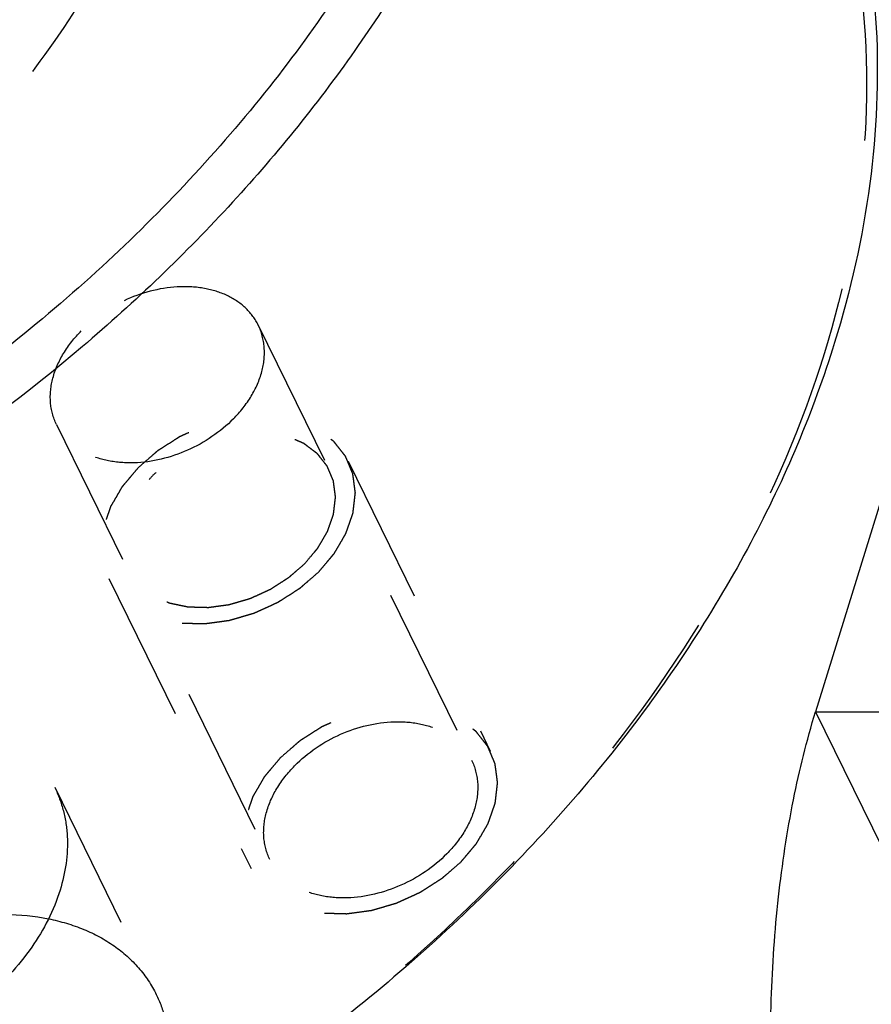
# Model space of a CAD drawing. Header units: millimetres. Extents: x 0 to 410, y 0 to 287.
# Tile 28 of 57: x 309 to 322, y 143 to 158. Entities that reach past the tile are written whole.
import ezdxf

# ---------------------------------------------------------------- set-up
doc = ezdxf.new("R2010")
doc.units = ezdxf.units.MM
doc.header["$LTSCALE"] = 22.55
doc.linetypes.add('HIDDEN', pattern=[0.2, 0.1, -0.1])
doc.layers.get('0').update_dxf_attribs({"linetype": 'CONTINUOUS'})
for name, color, linetype in [('02___PRT_ALL_AXES', 7, 'CONTINUOUS'), ('1_ASSI', 7, 'CONTINUOUS'), ('DEFAULT_2', 8, 'HIDDEN')]:
    doc.layers.add(name, color=color, linetype=linetype)

msp = doc.modelspace()

# ---------------------------------------------------------------- linework, layer by layer
at = {"color": 3, "linetype": 'Continuous'}
msp.add_line((327.80156, 168.43135), (321.3868, 147.67319), dxfattribs=at)
at = {"color": 9, "linetype": 'Continuous'}
msp.add_line((321.3868, 147.67319), (337.50537, 147.67319), dxfattribs=at)
at = {"color": 7, "linetype": 'Continuous'}
for points, knots in [([(316.40819, 163.00277), (316.08389, 161.95333), (315.17974, 159.85681), (313.22634, 156.94184), (310.70694, 154.25683), (306.7059, 151.10382), (302.03092, 148.81328), (297.08794, 147.58451), (293.42388, 147.23982), (289.92388, 147.48417), (286.71422, 148.31345), (283.9149, 149.70609), (281.6382, 151.62127), (279.98722, 153.99145), (279.04116, 156.71591), (278.83632, 159.66967), (279.18031, 161.65101), (279.45729, 162.63536)], [0, 0, 0, 0, 0.06108061, 0.12599342, 0.1942451, 0.2649363, 0.40851813, 0.47919189, 0.54741618, 0.61229723, 0.67334199, 0.7305941, 0.7847314, 0.83705392, 0.88927642, 0.94313646, 1, 1, 1, 1]), ([(317.02124, 162.69197), (316.46927, 160.90578), (315.12299, 158.29881), (312.65852, 155.248), (309.62046, 152.339), (305.11586, 149.37152), (300.05632, 147.48132), (295.89452, 146.72948), (291.93692, 146.51916), (288.12286, 147.07641), (284.78369, 148.4817), (282.6691, 149.87611), (280.94398, 151.60314), (280.08214, 152.95557), (279.7361, 153.66068)], [0, 0, 0, 0, 0.12078804, 0.18574167, 0.25305938, 0.39181947, 0.53098893, 0.5987902, 0.66437218, 0.78665929, 0.84339041, 0.89736984, 0.94925379, 1, 1, 1, 1]), ([(321.19474, 162.24379), (321.51963, 161.58181), (322.03746, 160.17187), (322.37267, 157.91349), (322.26662, 155.55592), (321.91393, 153.99162), (321.67313, 153.21242)], [0, 0, 0, 0, 0.23908674, 0.48292405, 0.73557479, 1, 1, 1, 1]), ([(321.67313, 153.21242), (321.35316, 152.17699), (320.4707, 150.10806), (318.5751, 147.21865), (316.13489, 144.54127), (313.23563, 142.16739), (309.97474, 140.1759), (305.35396, 138.14606), (301.61076, 137.33385), (299.13278, 137.19186)], [0, 0, 0, 0, 0.11137341, 0.22950651, 0.35360559, 0.48219621, 0.61335721, 0.74492656, 1, 1, 1, 1])]:
    msp.add_open_spline(points, degree=3, knots=knots, dxfattribs=at)
at = {"color": 3, "linetype": 'Continuous'}
msp.add_open_spline([(321.8906, 136.43369), (321.71797, 136.78549), (321.41202, 137.56796), (321.07414, 138.84955), (320.83765, 140.27633), (320.71205, 141.79455), (320.70227, 143.34708), (320.80874, 144.87515), (321.02714, 146.32084), (321.25305, 147.24036), (321.3868, 147.67319)], degree=3, knots=[0, 0, 0, 0, 0.10259909, 0.2191496, 0.34650035, 0.48075443, 0.61760692, 0.75260437, 0.88139074, 1, 1, 1, 1], dxfattribs=at)
at = {"layer": '02___PRT_ALL_AXES', "color": 8, "linetype": 'HIDDEN'}
for p, q in [((313.02063, 153.47322), (316.22357, 146.94632)), ((309.99079, 151.98639), (313.19373, 145.45949))]:
    msp.add_line(p, q, dxfattribs=at)
at = {"layer": '02___PRT_ALL_AXES', "color": 7, "linetype": 'Continuous'}
msp.add_open_spline([(285.55345, 156.90116), (285.78723, 156.42478), (286.36951, 155.51106), (287.535, 154.34426), (288.96364, 153.40219), (291.2196, 152.45277), (293.79641, 152.07626), (296.47019, 152.21834), (299.28193, 152.7263), (302.7002, 154.00333), (305.74357, 156.00815), (307.79611, 157.9735), (309.46117, 160.03466), (310.37074, 161.79598), (310.74367, 163.00277)], degree=3, knots=[0, 0, 0, 0, 0.05074605, 0.10262989, 0.15660919, 0.21334011, 0.33562657, 0.40120826, 0.46900933, 0.60817831, 0.7469382, 0.81425579, 0.87920929, 1, 1, 1, 1], dxfattribs=at)
at = {"layer": '02___PRT_ALL_AXES', "color": 8, "linetype": 'HIDDEN'}
for points, knots in [([(286.46858, 155.03633), (286.70235, 154.55995), (287.28463, 153.64623), (288.45012, 152.47943), (289.87877, 151.53736), (292.13473, 150.58794), (294.71153, 150.21143), (297.38532, 150.35351), (300.19706, 150.86147), (303.61533, 152.1385), (306.65869, 154.14332), (308.71124, 156.10867), (310.37629, 158.16983), (311.28587, 159.93115), (311.65879, 161.13794)], [0, 0, 0, 0, 0.05074605, 0.10262989, 0.15660919, 0.21334011, 0.33562657, 0.40120826, 0.46900933, 0.60817831, 0.7469382, 0.81425579, 0.87920929, 1, 1, 1, 1]), ([(313.02063, 153.47322), (312.97528, 153.56568), (312.84678, 153.73997), (312.5707, 153.92813), (312.23038, 154.03759), (311.7079, 154.07379), (311.03051, 153.90579), (310.55967, 153.58891), (310.3639, 153.39074)], [0, 0, 0, 0, 0.10199028, 0.20943326, 0.32580614, 0.4518941, 0.72412531, 1, 1, 1, 1]), ([(309.99079, 151.98639), (309.94042, 152.08907), (309.87872, 152.32411), (309.92152, 152.69788), (310.08659, 153.06776), (310.26201, 153.2876), (310.3639, 153.39074)], [0, 0, 0, 0, 0.22234085, 0.45900363, 0.71814478, 1, 1, 1, 1]), ([(312.64752, 152.06888), (312.74941, 152.17201), (312.92483, 152.39185), (313.0899, 152.76174), (313.13271, 153.1355), (313.071, 153.37055), (313.02063, 153.47322)], [0, 0, 0, 0, 0.28185522, 0.54099637, 0.77765915, 1, 1, 1, 1]), ([(312.64752, 152.06888), (312.45176, 151.87071), (311.98092, 151.55382), (311.30352, 151.38583), (310.78105, 151.42203), (310.44072, 151.53148), (310.16465, 151.71965), (310.03615, 151.89394), (309.99079, 151.98639)], [0, 0, 0, 0, 0.27587469, 0.5481059, 0.67419386, 0.79056674, 0.89800972, 1, 1, 1, 1]), ([(313.56684, 146.86384), (313.76263, 147.06202), (314.23354, 147.37894), (314.91102, 147.54693), (315.43356, 147.51066), (315.77389, 147.40112), (316.04995, 147.21287), (316.17835, 147.03849), (316.2237, 146.94602)], [0, 0, 0, 0, 0.27587275, 0.54811591, 0.67420409, 0.79057287, 0.89801123, 1, 1, 1, 1]), ([(313.1936, 145.45978), (313.14325, 145.56244), (313.08166, 145.79748), (313.12453, 146.17113), (313.28957, 146.54094), (313.46497, 146.76071), (313.56684, 146.86384)], [0, 0, 0, 0, 0.2223383, 0.45901496, 0.71813203, 1, 1, 1, 1]), ([(316.2237, 146.94602), (316.27406, 146.84337), (316.33564, 146.60833), (316.29277, 146.23468), (316.12773, 145.86487), (315.95234, 145.64509), (315.85046, 145.54197)], [0, 0, 0, 0, 0.2223383, 0.45901496, 0.71813203, 1, 1, 1, 1]), ([(315.85046, 145.54197), (315.65468, 145.34378), (315.18377, 145.02687), (314.50628, 144.85888), (313.98374, 144.89514), (313.64341, 145.00469), (313.36735, 145.19294), (313.23896, 145.36732), (313.1936, 145.45978)], [0, 0, 0, 0, 0.27587275, 0.54811591, 0.67420409, 0.79057287, 0.89801123, 1, 1, 1, 1])]:
    msp.add_open_spline(points, degree=3, knots=knots, dxfattribs=at)
at = {"layer": '1_ASSI', "color": 8, "linetype": 'HIDDEN'}
msp.add_line((309.96427, 146.54036), (311.48948, 143.43231), dxfattribs=at)
for points, knots in [([(303.59849, 144.99846), (303.69274, 145.30343), (304.00495, 145.90807), (304.59184, 146.53568), (305.16591, 146.96605), (305.80237, 147.33657), (306.65754, 147.65625), (307.70287, 147.78531), (308.67243, 147.64526), (309.3579, 147.29253), (309.75793, 146.89171), (309.90514, 146.66083), (309.96422, 146.54045)], [0, 0, 0, 0, 0.12088515, 0.25298351, 0.32206574, 0.39208722, 0.53136414, 0.66458286, 0.78696477, 0.89729039, 0.94921471, 1, 1, 1, 1]), ([(309.96422, 146.54045), (310.01969, 146.42742), (310.10807, 146.1866), (310.18599, 145.66411), (310.126, 145.25761), (310.04592, 144.99846)], [0, 0, 0, 0, 0.23956827, 0.48388309, 1, 1, 1, 1]), ([(310.04592, 144.99846), (309.95168, 144.6935), (309.63946, 144.08885), (309.05258, 143.46124), (308.4785, 143.03087), (307.84204, 142.66035), (306.98687, 142.34067), (305.94155, 142.21161), (304.97198, 142.35166), (304.28652, 142.70439), (303.88648, 143.10521), (303.73928, 143.33609), (303.6802, 143.45647)], [0, 0, 0, 0, 0.12088515, 0.25298351, 0.32206574, 0.39208722, 0.53136414, 0.66458286, 0.78696477, 0.89729039, 0.94921471, 1, 1, 1, 1]), ([(305.29824, 142.32395), (305.49116, 142.71193), (306.06013, 143.43826), (307.20652, 144.2176), (308.52449, 144.64699), (309.44703, 144.65213), (309.87184, 144.56716)], [0, 0, 0, 0, 0.24052204, 0.5000267, 0.75951684, 1, 1, 1, 1]), ([(309.87184, 144.56716), (310.05251, 144.53102), (310.39799, 144.42966), (310.86153, 144.18118), (311.23701, 143.84835), (311.41921, 143.57548), (311.48943, 143.4324)], [0, 0, 0, 0, 0.27047634, 0.52474294, 0.76601599, 1, 1, 1, 1]), ([(311.48943, 143.4324), (311.5449, 143.31937), (311.63327, 143.07855), (311.7112, 142.55606), (311.65121, 142.14956), (311.57113, 141.89041)], [0, 0, 0, 0, 0.23956827, 0.48388309, 1, 1, 1, 1])]:
    msp.add_open_spline(points, degree=3, knots=knots, dxfattribs=at)
at = {"layer": 'DEFAULT_2', "color": 8, "linetype": 'HIDDEN'}
for p, q in [((314.36882, 151.43526), (316.50412, 147.08399)), ((310.7779, 149.67309), (312.91319, 145.32182)), ((321.3868, 147.67319), (322.60697, 145.18675))]:
    msp.add_line(p, q, dxfattribs=at)
for points, knots in [([(283.90963, 153.21242), (284.46161, 154.99861), (285.80788, 157.60557), (288.27235, 160.65637), (291.3104, 163.56536), (295.81498, 166.53284), (300.87451, 168.42305), (305.03629, 169.1749), (308.99389, 169.38522), (312.80795, 168.828), (316.14711, 167.42273), (318.26171, 166.02832), (319.98684, 164.30132), (320.84869, 162.94889), (321.19474, 162.24379)], [0, 0, 0, 0, 0.12078806, 0.18574171, 0.25305937, 0.39181932, 0.53098876, 0.59879, 0.66437199, 0.78665918, 0.84339035, 0.89736986, 0.94925382, 1, 1, 1, 1]), ([(284.21616, 153.05701), (284.54706, 154.12781), (285.47167, 156.26688), (287.47156, 159.23827), (290.05171, 161.97168), (294.14693, 165.17345), (298.92789, 167.48576), (303.97434, 168.70239), (307.70621, 169.02051), (311.26156, 168.73304), (314.51017, 167.84527), (317.32841, 166.38078), (319.60038, 164.38335), (321.22046, 161.92587), (322.10974, 159.11583), (322.23559, 156.08405), (321.82932, 154.06078), (321.51913, 153.05701)], [0, 0, 0, 0, 0.06112248, 0.12610548, 0.19444265, 0.26521461, 0.40884744, 0.47945792, 0.54754432, 0.61221833, 0.67301022, 0.73000818, 0.78395286, 0.83621239, 0.8885488, 0.9427034, 1, 1, 1, 1]), ([(321.51913, 153.05701), (321.18823, 151.98622), (320.26362, 149.84715), (318.26373, 146.87576), (315.68357, 144.14235), (311.58836, 140.94058), (306.8074, 138.62827), (301.76095, 137.41164), (298.02908, 137.09351), (294.47373, 137.38098), (291.22512, 138.26876), (288.40688, 139.73325), (286.13491, 141.73068), (284.51483, 144.18816), (283.62555, 146.9982), (283.49969, 150.02997), (283.90597, 152.05324), (284.21616, 153.05701)], [0, 0, 0, 0, 0.06112248, 0.12610548, 0.19444265, 0.26521461, 0.40884744, 0.47945792, 0.54754432, 0.61221833, 0.67301022, 0.73000818, 0.78395286, 0.83621239, 0.8885488, 0.9427034, 1, 1, 1, 1]), ([(313.92662, 149.77085), (313.94616, 149.79405), (313.98525, 149.84046), (314.04394, 149.91006), (314.09265, 149.96812), (314.12714, 150.00864), (314.14624, 150.03198), (314.16227, 150.04895), (314.17178, 150.06799), (314.18673, 150.09265), (314.21184, 150.13616), (314.24831, 150.19812), (314.28436, 150.26017), (314.31006, 150.30354), (314.32407, 150.32841), (314.33648, 150.34683), (314.34164, 150.36611), (314.35105, 150.39151), (314.36633, 150.43611), (314.38885, 150.49975), (314.4109, 150.56342), (314.42684, 150.60798), (314.43522, 150.63345), (314.44352, 150.65252), (314.44415, 150.67175), (314.44765, 150.69733), (314.45253, 150.74212), (314.46023, 150.80611), (314.46743, 150.87004), (314.473, 150.91492), (314.47543, 150.94036), (314.47934, 150.96003), (314.47529, 150.97744), (314.47266, 151.00145), (314.46677, 151.04309), (314.45909, 151.10279), (314.45092, 151.16233), (314.44571, 151.20419), (314.44201, 151.22785), (314.44124, 151.24633), (314.43281, 151.26198), (314.42424, 151.28383), (314.40799, 151.3216), (314.38548, 151.37583), (314.36252, 151.42986), (314.34692, 151.46792), (314.33732, 151.48931), (314.33202, 151.50637), (314.3195, 151.51953), (314.30532, 151.53843), (314.27932, 151.57087), (314.24286, 151.61758), (314.20596, 151.66403), (314.18058, 151.69684), (314.16543, 151.71516), (314.1559, 151.73009), (314.13936, 151.74049), (314.11975, 151.75593), (314.0843, 151.78222), (314.03429, 151.8202), (313.9839, 151.85786), (313.94897, 151.8846), (313.92853, 151.89933), (313.91454, 151.91193), (313.89544, 151.91857), (313.87176, 151.9295), (313.82949, 151.94766), (313.76956, 151.97417), (313.70934, 152.00029), (313.66748, 152.01898), (313.64315, 152.02908), (313.62604, 152.03826), (313.6046, 152.04134), (313.57753, 152.04758), (313.52944, 152.05749), (313.46114, 152.07223), (313.39261, 152.08658), (313.34484, 152.09704), (313.31727, 152.10242), (313.29737, 152.10813), (313.27449, 152.10745), (313.24503, 152.10878), (313.19298, 152.11006), (313.1189, 152.11248), (313.04466, 152.1145), (312.99284, 152.11634), (312.96302, 152.11678), (312.94124, 152.11883), (312.91723, 152.11431), (312.886, 152.11057), (312.83097, 152.10294), (312.75255, 152.09267), (312.67409, 152.082), (312.61913, 152.07493), (312.58779, 152.07032), (312.5641, 152.06847), (312.54114, 152.06045), (312.51027, 152.05191), (312.45638, 152.03595), (312.37932, 152.01373), (312.30232, 151.99114), (312.24833, 151.9757), (312.21762, 151.96634), (312.19418, 151.96083), (312.1723, 151.94954), (312.14258, 151.93651), (312.09083, 151.91277), (312.01674, 151.87937), (311.9428, 151.84564), (311.89085, 151.82237), (311.86144, 151.80859), (311.8386, 151.7996), (311.81877, 151.78549), (311.79128, 151.76846), (311.74367, 151.73783), (311.67537, 151.69454), (311.60728, 151.65095), (311.55937, 151.62075), (311.53235, 151.60304), (311.51108, 151.59101), (311.49367, 151.57422), (311.4691, 151.55348), (311.42674, 151.51643), (311.34156, 151.44286), (311.2687, 151.37962), (311.2201, 151.3375)], [0, 0, 0, 0, 0.015625, 0.03125, 0.046875, 0.0546875, 0.05859375, 0.0625, 0.06640625, 0.0703125, 0.078125, 0.09375, 0.109375, 0.1171875, 0.12109375, 0.125, 0.12890625, 0.1328125, 0.140625, 0.15625, 0.171875, 0.1796875, 0.18359375, 0.1875, 0.19140625, 0.1953125, 0.203125, 0.21875, 0.234375, 0.2421875, 0.24609375, 0.25, 0.25390625, 0.2578125, 0.265625, 0.28125, 0.296875, 0.3046875, 0.30859375, 0.3125, 0.31640625, 0.3203125, 0.328125, 0.34375, 0.359375, 0.3671875, 0.37109375, 0.375, 0.37890625, 0.3828125, 0.390625, 0.40625, 0.421875, 0.4296875, 0.43359375, 0.4375, 0.44140625, 0.4453125, 0.453125, 0.46875, 0.484375, 0.4921875, 0.49609375, 0.5, 0.50390625, 0.5078125, 0.515625, 0.53125, 0.546875, 0.5546875, 0.55859375, 0.5625, 0.56640625, 0.5703125, 0.578125, 0.59375, 0.609375, 0.6171875, 0.62109375, 0.625, 0.62890625, 0.6328125, 0.640625, 0.65625, 0.671875, 0.6796875, 0.68359375, 0.6875, 0.69140625, 0.6953125, 0.703125, 0.71875, 0.734375, 0.7421875, 0.74609375, 0.75, 0.75390625, 0.7578125, 0.765625, 0.78125, 0.796875, 0.8046875, 0.80859375, 0.8125, 0.81640625, 0.8203125, 0.828125, 0.84375, 0.859375, 0.8671875, 0.87109375, 0.875, 0.87890625, 0.8828125, 0.890625, 0.90625, 0.921875, 0.9296875, 0.93359375, 0.9375, 0.94140625, 0.9453125, 0.953125, 0.96875, 1, 1, 1, 1]), ([(313.71517, 149.89324), (313.74816, 149.9324), (313.79771, 149.99111), (313.85526, 150.05969), (313.88436, 150.09388), (313.90048, 150.11357), (313.914, 150.12789), (313.92203, 150.14396), (313.93464, 150.16477), (313.95582, 150.20147), (313.9866, 150.25375), (314.01702, 150.30611), (314.0387, 150.3427), (314.05052, 150.36368), (314.06099, 150.37923), (314.06535, 150.39549), (314.07329, 150.41693), (314.08618, 150.45456), (314.10518, 150.50826), (314.12378, 150.56198), (314.13723, 150.59957), (314.14431, 150.62107), (314.15131, 150.63715), (314.15184, 150.65338), (314.15479, 150.67496), (314.15891, 150.71275), (314.1654, 150.76675), (314.17148, 150.82069), (314.17618, 150.85856), (314.17823, 150.88002), (314.18153, 150.89661), (314.17811, 150.91131), (314.1759, 150.93156), (314.17092, 150.96669), (314.16444, 151.01707), (314.15755, 151.06731), (314.15315, 151.10263), (314.15003, 151.12259), (314.14939, 151.13818), (314.14227, 151.15138), (314.13504, 151.16982), (314.12133, 151.20169), (314.10234, 151.24745), (314.08296, 151.29303), (314.0698, 151.32515), (314.06171, 151.34319), (314.05723, 151.35759), (314.04666, 151.36869), (314.0347, 151.38464), (314.01277, 151.41201), (313.982, 151.45142), (313.95086, 151.49062), (313.92945, 151.5183), (313.91667, 151.53376), (313.90863, 151.54636), (313.89467, 151.55513), (313.87813, 151.56816), (313.84821, 151.59034), (313.80602, 151.62238), (313.7635, 151.65416), (313.73403, 151.67672), (313.71679, 151.68915), (313.70498, 151.69978), (313.68887, 151.70538), (313.66889, 151.71461), (313.63322, 151.72993), (313.58266, 151.75229), (313.53185, 151.77433), (313.49652, 151.7901), (313.476, 151.79863), (313.46156, 151.80637), (313.44347, 151.80897), (313.42062, 151.81423), (313.38005, 151.8226), (313.32242, 151.83504), (313.2646, 151.84714), (313.2243, 151.85597), (313.20103, 151.86051), (313.18424, 151.86532), (313.16494, 151.86475), (313.14008, 151.86587), (313.09617, 151.86695), (313.03366, 151.869), (312.97102, 151.8707), (312.9273, 151.87225), (312.90214, 151.87262), (312.88376, 151.87435), (312.8635, 151.87054), (312.83715, 151.86738), (312.79072, 151.86097), (312.72457, 151.85216), (312.65831, 151.84363), (312.60543, 151.83585), (312.56544, 151.83273), (312.5267, 151.81919), (312.47461, 151.8048), (312.40968, 151.78543), (312.34458, 151.76696), (312.29276, 151.75115), (312.25321, 151.74185), (312.21629, 151.72281), (312.16613, 151.70083), (312.10381, 151.67209), (312.04114, 151.64416), (311.99153, 151.6209), (311.95298, 151.60572), (311.91952, 151.58191), (311.87313, 151.55319), (311.81582, 151.51616), (311.758, 151.47987), (311.71242, 151.44998), (311.67652, 151.42968), (311.64713, 151.40133), (311.60568, 151.36635), (311.53419, 151.3038), (311.47256, 151.25064), (311.43155, 151.21511)], [0, 0, 0, 0, 0.03125, 0.046875, 0.0546875, 0.05859375, 0.0625, 0.06640625, 0.0703125, 0.078125, 0.09375, 0.109375, 0.1171875, 0.12109375, 0.125, 0.12890625, 0.1328125, 0.140625, 0.15625, 0.171875, 0.1796875, 0.18359375, 0.1875, 0.19140625, 0.1953125, 0.203125, 0.21875, 0.234375, 0.2421875, 0.24609375, 0.25, 0.25390625, 0.2578125, 0.265625, 0.28125, 0.296875, 0.3046875, 0.30859375, 0.3125, 0.31640625, 0.3203125, 0.328125, 0.34375, 0.359375, 0.3671875, 0.37109375, 0.375, 0.37890625, 0.3828125, 0.390625, 0.40625, 0.421875, 0.4296875, 0.43359375, 0.4375, 0.44140625, 0.4453125, 0.453125, 0.46875, 0.484375, 0.4921875, 0.49609375, 0.5, 0.50390625, 0.5078125, 0.515625, 0.53125, 0.546875, 0.5546875, 0.55859375, 0.5625, 0.56640625, 0.5703125, 0.578125, 0.59375, 0.609375, 0.6171875, 0.62109375, 0.625, 0.62890625, 0.6328125, 0.640625, 0.65625, 0.671875, 0.6796875, 0.68359375, 0.6875, 0.69140625, 0.6953125, 0.703125, 0.71875, 0.734375, 0.7421875, 0.75, 0.7578125, 0.765625, 0.78125, 0.796875, 0.8046875, 0.8125, 0.8203125, 0.828125, 0.84375, 0.859375, 0.8671875, 0.875, 0.8828125, 0.890625, 0.90625, 0.921875, 0.9296875, 0.9375, 0.9453125, 0.953125, 0.96875, 1, 1, 1, 1]), ([(313.92662, 149.77085), (313.87893, 149.72941), (313.80746, 149.6672), (313.72388, 149.59482), (313.68234, 149.55839), (313.6582, 149.53796), (313.64124, 149.52153), (313.61989, 149.50934), (313.59296, 149.49161), (313.54512, 149.46127), (313.47717, 149.41752), (313.40899, 149.37407), (313.36148, 149.34333), (313.33404, 149.32623), (313.31425, 149.31208), (313.29143, 149.30303), (313.26206, 149.28917), (313.21016, 149.26577), (313.1363, 149.23185), (313.06227, 149.19827), (313.01061, 149.17439), (312.98087, 149.16127), (312.95917, 149.14997), (312.93517, 149.14427), (312.90397, 149.13472), (312.849, 149.11892), (312.77065, 149.09583), (312.69226, 149.07311), (312.63736, 149.05678), (312.60605, 149.04806), (312.58239, 149.03982), (312.5594, 149.03806), (312.52851, 149.03346), (312.47456, 149.02646), (312.39742, 149.01585), (312.32036, 149.00565), (312.26631, 148.99809), (312.23557, 148.99436), (312.21213, 148.98989), (312.19017, 148.99184), (312.16037, 148.9922), (312.10846, 148.99388), (312.03416, 148.99569), (311.96, 148.99789), (311.9079, 148.99901), (311.8784, 149.00025), (311.85551, 148.9995), (311.83556, 149.00514), (311.80794, 149.01044), (311.76008, 149.02075), (311.69143, 149.03488), (311.62299, 149.04941), (311.57484, 149.05916), (311.54768, 149.06533), (311.52632, 149.06828), (311.50875, 149.07763), (311.48399, 149.08786), (311.4413, 149.10682), (311.37993, 149.13331), (311.31887, 149.16016), (311.27574, 149.1786), (311.25166, 149.18964), (311.23201, 149.19651), (311.21846, 149.20877), (311.19827, 149.22323), (311.16392, 149.24942), (311.11429, 149.28634), (311.06504, 149.32358), (311.03015, 149.34932), (311.01082, 149.36449), (310.99462, 149.37459), (310.98491, 149.38954), (310.9697, 149.40778), (310.94413, 149.4405), (310.907, 149.48679), (310.8703, 149.53335), (310.84414, 149.56568), (310.82986, 149.58453), (310.81727, 149.59763), (310.81189, 149.61466), (310.8022, 149.636), (310.78641, 149.67399), (310.76319, 149.72789), (310.74043, 149.78202), (310.72399, 149.81968), (310.71532, 149.84153), (310.70681, 149.85701), (310.70596, 149.87593), (310.70215, 149.89995), (310.69674, 149.94255), (310.6883, 150.00311), (310.68034, 150.06381), (310.67425, 150.10621), (310.67151, 150.13055), (310.66737, 150.1485), (310.67121, 150.1676), (310.67354, 150.19266), (310.67891, 150.2367), (310.68585, 150.29951), (310.69328, 150.36237), (310.69798, 150.40634), (310.70138, 150.43151), (310.70192, 150.45027), (310.71014, 150.46946), (310.71843, 150.4949), (310.73418, 150.53949), (310.75597, 150.60315), (310.77823, 150.6668), (310.79333, 150.7114), (310.80264, 150.73681), (310.80773, 150.75609), (310.82006, 150.77454), (310.83397, 150.79942), (310.85951, 150.84283), (310.89531, 150.90493), (310.93156, 150.96695), (310.95648, 151.01046), (310.97137, 151.03518), (310.9807, 151.05413), (310.99707, 151.07153), (311.01644, 151.09527), (311.05148, 151.13657), (311.10094, 151.1957), (311.16056, 151.26659), (311.20025, 151.31386), (311.2201, 151.3375)], [0, 0, 0, 0, 0.03125, 0.046875, 0.0546875, 0.05859375, 0.0625, 0.06640625, 0.0703125, 0.078125, 0.09375, 0.109375, 0.1171875, 0.12109375, 0.125, 0.12890625, 0.1328125, 0.140625, 0.15625, 0.171875, 0.1796875, 0.18359375, 0.1875, 0.19140625, 0.1953125, 0.203125, 0.21875, 0.234375, 0.2421875, 0.24609375, 0.25, 0.25390625, 0.2578125, 0.265625, 0.28125, 0.296875, 0.3046875, 0.30859375, 0.3125, 0.31640625, 0.3203125, 0.328125, 0.34375, 0.359375, 0.3671875, 0.37109375, 0.375, 0.37890625, 0.3828125, 0.390625, 0.40625, 0.421875, 0.4296875, 0.43359375, 0.4375, 0.44140625, 0.4453125, 0.453125, 0.46875, 0.484375, 0.4921875, 0.49609375, 0.5, 0.50390625, 0.5078125, 0.515625, 0.53125, 0.546875, 0.5546875, 0.55859375, 0.5625, 0.56640625, 0.5703125, 0.578125, 0.59375, 0.609375, 0.6171875, 0.62109375, 0.625, 0.62890625, 0.6328125, 0.640625, 0.65625, 0.671875, 0.6796875, 0.68359375, 0.6875, 0.69140625, 0.6953125, 0.703125, 0.71875, 0.734375, 0.7421875, 0.74609375, 0.75, 0.75390625, 0.7578125, 0.765625, 0.78125, 0.796875, 0.8046875, 0.80859375, 0.8125, 0.81640625, 0.8203125, 0.828125, 0.84375, 0.859375, 0.8671875, 0.87109375, 0.875, 0.87890625, 0.8828125, 0.890625, 0.90625, 0.921875, 0.9296875, 0.93359375, 0.9375, 0.94140625, 0.9453125, 0.953125, 0.96875, 0.984375, 1, 1, 1, 1]), ([(313.71517, 149.89324), (313.67494, 149.85828), (313.61445, 149.80597), (313.54436, 149.74448), (313.50362, 149.71001), (313.475, 149.68228), (313.43898, 149.66171), (313.39354, 149.63178), (313.3358, 149.59531), (313.27861, 149.55816), (313.2323, 149.52933), (313.19892, 149.50544), (313.1604, 149.49016), (313.11084, 149.46677), (313.04823, 149.43868), (312.98602, 149.40979), (312.93583, 149.38767), (312.89921, 149.36859), (312.85871, 149.35898), (312.80606, 149.34286), (312.73978, 149.32381), (312.67369, 149.30451), (312.62736, 149.29075), (312.60094, 149.28339), (312.58098, 149.27644), (312.56158, 149.27496), (312.53551, 149.27107), (312.49, 149.26516), (312.42491, 149.25622), (312.35989, 149.24761), (312.31429, 149.24122), (312.28835, 149.23809), (312.26857, 149.23431), (312.25004, 149.23596), (312.2249, 149.23626), (312.1811, 149.23768), (312.11841, 149.2392), (312.05584, 149.24106), (312.01188, 149.242), (311.98699, 149.24305), (311.96767, 149.24242), (311.95084, 149.24718), (311.92754, 149.25165), (311.88716, 149.26035), (311.82924, 149.27227), (311.77149, 149.28453), (311.73086, 149.29275), (311.70794, 149.29796), (311.68992, 149.30045), (311.67509, 149.30834), (311.65421, 149.31698), (311.61818, 149.33297), (311.5664, 149.35532), (311.51488, 149.37798), (311.47849, 149.39353), (311.45818, 149.40285), (311.4416, 149.40865), (311.43016, 149.41899), (311.41312, 149.43119), (311.38415, 149.45329), (311.34227, 149.48444), (311.30072, 149.51586), (311.27128, 149.53758), (311.25497, 149.55038), (311.2413, 149.5589), (311.23311, 149.57151), (311.22027, 149.58691), (311.1987, 149.61451), (311.16737, 149.65357), (311.1364, 149.69286), (311.11433, 149.72014), (311.10229, 149.73603), (311.09166, 149.74709), (311.08712, 149.76146), (311.07894, 149.77947), (311.06562, 149.81152), (311.04603, 149.857), (311.02682, 149.90267), (311.01296, 149.93445), (311.00564, 149.95288), (310.99846, 149.96594), (310.99774, 149.9819), (310.99453, 150.00217), (310.98996, 150.03812), (310.98284, 150.08921), (310.97612, 150.14043), (310.97098, 150.17621), (310.96868, 150.19674), (310.96518, 150.21189), (310.96842, 150.228), (310.97038, 150.24914), (310.97492, 150.2863), (310.98078, 150.3393), (310.98705, 150.39234), (310.99101, 150.42944), (310.99388, 150.45068), (310.99433, 150.46651), (311.00127, 150.4827), (311.00826, 150.50416), (311.02155, 150.54178), (311.03994, 150.5955), (311.05872, 150.6492), (311.07146, 150.68684), (311.07932, 150.70828), (311.08361, 150.72454), (311.09401, 150.7401), (311.10575, 150.7611), (311.1273, 150.79773), (311.15751, 150.85012), (311.18809, 150.90245), (311.20911, 150.93917), (311.22168, 150.96003), (311.22955, 150.97601), (311.24336, 150.99069), (311.25971, 151.01073), (311.28927, 151.04557), (311.34772, 151.11541), (311.39805, 151.17522), (311.43155, 151.21511)], [0, 0, 0, 0, 0.03125, 0.046875, 0.0546875, 0.0625, 0.0703125, 0.078125, 0.09375, 0.109375, 0.1171875, 0.125, 0.1328125, 0.140625, 0.15625, 0.171875, 0.1796875, 0.1875, 0.1953125, 0.203125, 0.21875, 0.234375, 0.2421875, 0.24609375, 0.25, 0.25390625, 0.2578125, 0.265625, 0.28125, 0.296875, 0.3046875, 0.30859375, 0.3125, 0.31640625, 0.3203125, 0.328125, 0.34375, 0.359375, 0.3671875, 0.37109375, 0.375, 0.37890625, 0.3828125, 0.390625, 0.40625, 0.421875, 0.4296875, 0.43359375, 0.4375, 0.44140625, 0.4453125, 0.453125, 0.46875, 0.484375, 0.4921875, 0.49609375, 0.5, 0.50390625, 0.5078125, 0.515625, 0.53125, 0.546875, 0.5546875, 0.55859375, 0.5625, 0.56640625, 0.5703125, 0.578125, 0.59375, 0.609375, 0.6171875, 0.62109375, 0.625, 0.62890625, 0.6328125, 0.640625, 0.65625, 0.671875, 0.6796875, 0.68359375, 0.6875, 0.69140625, 0.6953125, 0.703125, 0.71875, 0.734375, 0.7421875, 0.74609375, 0.75, 0.75390625, 0.7578125, 0.765625, 0.78125, 0.796875, 0.8046875, 0.80859375, 0.8125, 0.81640625, 0.8203125, 0.828125, 0.84375, 0.859375, 0.8671875, 0.87109375, 0.875, 0.87890625, 0.8828125, 0.890625, 0.90625, 0.921875, 0.9296875, 0.93359375, 0.9375, 0.94140625, 0.9453125, 0.953125, 0.96875, 1, 1, 1, 1]), ([(316.06191, 145.41958), (316.08146, 145.44278), (316.12054, 145.48919), (316.17923, 145.55879), (316.22794, 145.61685), (316.26243, 145.65737), (316.28153, 145.68071), (316.29756, 145.69768), (316.30707, 145.71672), (316.32203, 145.74138), (316.34713, 145.78489), (316.3836, 145.84685), (316.41965, 145.9089), (316.44536, 145.95227), (316.45937, 145.97714), (316.47177, 145.99556), (316.47693, 146.01484), (316.48634, 146.04024), (316.50163, 146.08484), (316.52414, 146.14848), (316.54619, 146.21215), (316.56213, 146.25671), (316.57052, 146.28218), (316.57882, 146.30125), (316.57944, 146.32048), (316.58295, 146.34606), (316.58783, 146.39085), (316.59552, 146.45484), (316.60273, 146.51877), (316.60829, 146.56365), (316.61073, 146.58909), (316.61464, 146.60876), (316.61058, 146.62617), (316.60796, 146.65018), (316.60206, 146.69182), (316.59438, 146.75152), (316.58621, 146.81106), (316.581, 146.85292), (316.5773, 146.87658), (316.57654, 146.89506), (316.5681, 146.91071), (316.55953, 146.93256), (316.54328, 146.97033), (316.52078, 147.02456), (316.49781, 147.07859), (316.48221, 147.11665), (316.47262, 147.13804), (316.46731, 147.1551), (316.45479, 147.16826), (316.44061, 147.18716), (316.41462, 147.2196), (316.37816, 147.26631), (316.34125, 147.31276), (316.31588, 147.34557), (316.30072, 147.36389), (316.29119, 147.37882), (316.27465, 147.38922), (316.25505, 147.40466), (316.21959, 147.43095), (316.16958, 147.46893), (316.11919, 147.50659), (316.08426, 147.53333), (316.06383, 147.54806), (316.04984, 147.56066), (316.03074, 147.5673), (316.00706, 147.57823), (315.96478, 147.59639), (315.90486, 147.6229), (315.84464, 147.64902), (315.80277, 147.66771), (315.77844, 147.67782), (315.76133, 147.68699), (315.73989, 147.69007), (315.71282, 147.69631), (315.66473, 147.70623), (315.59643, 147.72096), (315.5279, 147.73531), (315.48014, 147.74577), (315.45256, 147.75115), (315.43266, 147.75686), (315.40978, 147.75618), (315.38032, 147.75751), (315.32828, 147.75879), (315.2542, 147.76121), (315.17995, 147.76323), (315.12813, 147.76507), (315.09831, 147.76551), (315.07653, 147.76756), (315.05252, 147.76304), (315.02129, 147.7593), (314.96627, 147.75168), (314.88785, 147.7414), (314.80938, 147.73073), (314.75442, 147.72366), (314.72308, 147.71905), (314.69939, 147.7172), (314.67643, 147.70918), (314.64557, 147.70064), (314.59168, 147.68468), (314.51461, 147.66246), (314.43762, 147.63987), (314.38362, 147.62443), (314.35292, 147.61507), (314.32948, 147.60956), (314.3076, 147.59827), (314.27788, 147.58524), (314.22613, 147.5615), (314.15204, 147.5281), (314.07809, 147.49437), (314.02614, 147.4711), (313.99673, 147.45732), (313.97389, 147.44833), (313.95406, 147.43422), (313.92658, 147.41719), (313.87897, 147.38656), (313.81066, 147.34327), (313.74257, 147.29968), (313.69466, 147.26948), (313.66765, 147.25178), (313.64638, 147.23974), (313.62896, 147.22295), (313.60439, 147.20221), (313.56203, 147.16516), (313.47685, 147.09159), (313.404, 147.02835), (313.35539, 146.98623)], [0, 0, 0, 0, 0.015625, 0.03125, 0.046875, 0.0546875, 0.05859375, 0.0625, 0.06640625, 0.0703125, 0.078125, 0.09375, 0.109375, 0.1171875, 0.12109375, 0.125, 0.12890625, 0.1328125, 0.140625, 0.15625, 0.171875, 0.1796875, 0.18359375, 0.1875, 0.19140625, 0.1953125, 0.203125, 0.21875, 0.234375, 0.2421875, 0.24609375, 0.25, 0.25390625, 0.2578125, 0.265625, 0.28125, 0.296875, 0.3046875, 0.30859375, 0.3125, 0.31640625, 0.3203125, 0.328125, 0.34375, 0.359375, 0.3671875, 0.37109375, 0.375, 0.37890625, 0.3828125, 0.390625, 0.40625, 0.421875, 0.4296875, 0.43359375, 0.4375, 0.44140625, 0.4453125, 0.453125, 0.46875, 0.484375, 0.4921875, 0.49609375, 0.5, 0.50390625, 0.5078125, 0.515625, 0.53125, 0.546875, 0.5546875, 0.55859375, 0.5625, 0.56640625, 0.5703125, 0.578125, 0.59375, 0.609375, 0.6171875, 0.62109375, 0.625, 0.62890625, 0.6328125, 0.640625, 0.65625, 0.671875, 0.6796875, 0.68359375, 0.6875, 0.69140625, 0.6953125, 0.703125, 0.71875, 0.734375, 0.7421875, 0.74609375, 0.75, 0.75390625, 0.7578125, 0.765625, 0.78125, 0.796875, 0.8046875, 0.80859375, 0.8125, 0.81640625, 0.8203125, 0.828125, 0.84375, 0.859375, 0.8671875, 0.87109375, 0.875, 0.87890625, 0.8828125, 0.890625, 0.90625, 0.921875, 0.9296875, 0.93359375, 0.9375, 0.94140625, 0.9453125, 0.953125, 0.96875, 1, 1, 1, 1]), ([(316.06191, 145.41958), (316.01422, 145.37814), (315.94276, 145.31593), (315.85917, 145.24355), (315.81763, 145.20712), (315.79349, 145.18669), (315.77653, 145.17026), (315.75519, 145.15807), (315.72826, 145.14034), (315.68041, 145.11), (315.61247, 145.06625), (315.54429, 145.0228), (315.49677, 144.99206), (315.46933, 144.97496), (315.44955, 144.96081), (315.42672, 144.95176), (315.39735, 144.9379), (315.34545, 144.9145), (315.27159, 144.88058), (315.19757, 144.847), (315.1459, 144.82312), (315.11617, 144.81), (315.09446, 144.7987), (315.07046, 144.793), (315.03926, 144.78345), (314.98429, 144.76766), (314.90595, 144.74456), (314.82755, 144.72184), (314.77265, 144.70551), (314.74134, 144.69679), (314.71768, 144.68855), (314.69469, 144.68679), (314.6638, 144.68219), (314.60985, 144.67519), (314.53272, 144.66458), (314.45565, 144.65438), (314.40161, 144.64682), (314.37087, 144.6431), (314.34742, 144.63862), (314.32546, 144.64057), (314.29566, 144.64093), (314.24375, 144.64262), (314.16945, 144.64442), (314.09529, 144.64662), (314.04319, 144.64774), (314.0137, 144.64898), (313.9908, 144.64823), (313.97086, 144.65388), (313.94323, 144.65917), (313.89538, 144.66948), (313.82673, 144.68361), (313.75829, 144.69814), (313.71014, 144.70789), (313.68298, 144.71406), (313.66161, 144.71701), (313.64404, 144.72636), (313.61929, 144.7366), (313.57659, 144.75555), (313.51522, 144.78204), (313.45416, 144.80889), (313.41103, 144.82733), (313.38696, 144.83837), (313.3673, 144.84524), (313.35375, 144.8575), (313.33356, 144.87196), (313.29922, 144.89815), (313.24958, 144.93507), (313.20034, 144.97231), (313.16545, 144.99805), (313.14611, 145.01322), (313.12992, 145.02332), (313.1202, 145.03827), (313.10499, 145.05651), (313.07943, 145.08923), (313.0423, 145.13552), (313.00559, 145.18208), (312.97943, 145.21441), (312.96516, 145.23326), (312.95257, 145.24636), (312.94718, 145.26339), (312.93749, 145.28473), (312.92171, 145.32272), (312.89848, 145.37662), (312.87572, 145.43075), (312.85929, 145.46841), (312.85061, 145.49026), (312.8421, 145.50574), (312.84125, 145.52466), (312.83745, 145.54868), (312.83204, 145.59128), (312.82359, 145.65184), (312.81563, 145.71254), (312.80954, 145.75494), (312.80681, 145.77928), (312.80267, 145.79723), (312.8065, 145.81633), (312.80883, 145.84139), (312.81421, 145.88543), (312.82115, 145.94824), (312.82858, 146.0111), (312.83327, 146.05507), (312.83667, 146.08024), (312.83721, 146.099), (312.84544, 146.11819), (312.85372, 146.14363), (312.86948, 146.18822), (312.89127, 146.25188), (312.91352, 146.31553), (312.92863, 146.36013), (312.93793, 146.38555), (312.94302, 146.40482), (312.95535, 146.42327), (312.96927, 146.44815), (312.9948, 146.49156), (313.03061, 146.55366), (313.06686, 146.61568), (313.09177, 146.65919), (313.10666, 146.68392), (313.11599, 146.70286), (313.13236, 146.72026), (313.15173, 146.744), (313.18677, 146.7853), (313.23624, 146.84443), (313.29585, 146.91532), (313.33554, 146.96259), (313.35539, 146.98623)], [0, 0, 0, 0, 0.03125, 0.046875, 0.0546875, 0.05859375, 0.0625, 0.06640625, 0.0703125, 0.078125, 0.09375, 0.109375, 0.1171875, 0.12109375, 0.125, 0.12890625, 0.1328125, 0.140625, 0.15625, 0.171875, 0.1796875, 0.18359375, 0.1875, 0.19140625, 0.1953125, 0.203125, 0.21875, 0.234375, 0.2421875, 0.24609375, 0.25, 0.25390625, 0.2578125, 0.265625, 0.28125, 0.296875, 0.3046875, 0.30859375, 0.3125, 0.31640625, 0.3203125, 0.328125, 0.34375, 0.359375, 0.3671875, 0.37109375, 0.375, 0.37890625, 0.3828125, 0.390625, 0.40625, 0.421875, 0.4296875, 0.43359375, 0.4375, 0.44140625, 0.4453125, 0.453125, 0.46875, 0.484375, 0.4921875, 0.49609375, 0.5, 0.50390625, 0.5078125, 0.515625, 0.53125, 0.546875, 0.5546875, 0.55859375, 0.5625, 0.56640625, 0.5703125, 0.578125, 0.59375, 0.609375, 0.6171875, 0.62109375, 0.625, 0.62890625, 0.6328125, 0.640625, 0.65625, 0.671875, 0.6796875, 0.68359375, 0.6875, 0.69140625, 0.6953125, 0.703125, 0.71875, 0.734375, 0.7421875, 0.74609375, 0.75, 0.75390625, 0.7578125, 0.765625, 0.78125, 0.796875, 0.8046875, 0.80859375, 0.8125, 0.81640625, 0.8203125, 0.828125, 0.84375, 0.859375, 0.8671875, 0.87109375, 0.875, 0.87890625, 0.8828125, 0.890625, 0.90625, 0.921875, 0.9296875, 0.93359375, 0.9375, 0.94140625, 0.9453125, 0.953125, 0.96875, 0.984375, 1, 1, 1, 1])]:
    msp.add_open_spline(points, degree=3, knots=knots, dxfattribs=at)

doc.saveas('drawing.dxf')
